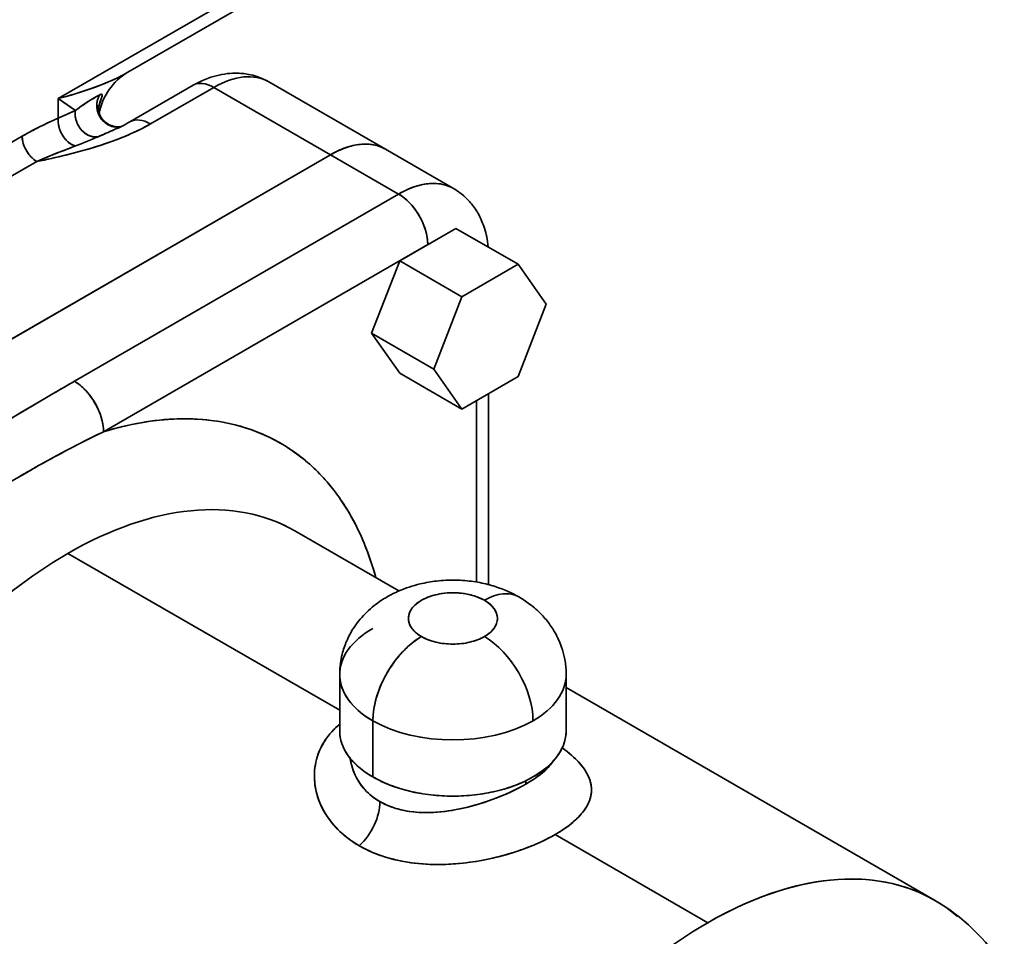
# Model space of a CAD drawing. Header units: inches. Extents: x 3748 to 4949, y 493 to 1838.
# Tile 25 of 27: x 4864 to 4936, y 1605 to 1672. Entities that reach past the tile are written whole.
import ezdxf

# ---------------------------------------------------------------- set-up
doc = ezdxf.new("R2010")
doc.units = ezdxf.units.IN
doc.header["$MEASUREMENT"] = 0

msp = doc.modelspace()

# ---------------------------------------------------------------- linework, layer by layer
at = {"color": 7, "lineweight": 35}
for p, q in [((4909.278, 1690.417), (4866.851, 1665.923)), ((4866.851, 1665.923), (4909.278, 1690.417)), ((4908.656, 1689.044), (4871.922, 1667.836)), ((4827.048, 1641.717), (4864.228, 1663.184)), ((4827.048, 1641.717), (4864.228, 1663.184)), ((4827.253, 1627.547), (4886.65, 1661.84)), ((4886.65, 1661.84), (4827.253, 1627.547)), ((4886.65, 1661.84), (4827.253, 1627.547)), ((4886.65, 1661.84), (4827.253, 1627.547)), ((4865.289, 1661.346), (4828.108, 1639.88)), ((4865.289, 1661.346), (4828.108, 1639.88)), ((4868.025, 1645.371), (4891.6, 1658.982)), ((4868.025, 1645.371), (4891.6, 1658.982)), ((4893.721, 1655.308), (4870.147, 1641.697)), ((4870.147, 1641.697), (4893.721, 1655.308)), ((4887.315, 1621.448), (4867.558, 1632.854)), ((4867.558, 1632.854), (4887.315, 1621.448)), ((4903.783, 1623.101), (4930.571, 1607.635))]:
    msp.add_line(p, q, dxfattribs=at)
at = {"color": 7, "lineweight": 35, "ltscale": 0.132844}
for p, q in [((4872.063, 1664.231), (4876.665, 1666.888)), ((4878.165, 1666.739), (4873.563, 1664.082)), ((4878.165, 1666.739), (4873.563, 1664.082))]:
    msp.add_line(p, q, dxfattribs=at)
at = {"color": 7, "lineweight": 35, "ltscale": 0.244951}
for p, q in [((4878.165, 1666.739), (4886.65, 1661.84)), ((4886.65, 1661.84), (4878.165, 1666.739)), ((4882.165, 1667.135), (4890.65, 1662.236))]:
    msp.add_line(p, q, dxfattribs=at)
at = {"color": 7, "lineweight": 35, "ltscale": 0.037934}
msp.add_line((4866.851, 1665.923), (4868.098, 1665.058), dxfattribs=at)
at = {"color": 7, "lineweight": 35, "ltscale": 0.020006}
msp.add_line((4867.509, 1665.467), (4866.851, 1665.923), dxfattribs=at)
at = {"color": 7, "lineweight": 35, "ltscale": 0.035477}
for p, q in [((4866.851, 1665.923), (4866.851, 1664.503)), ((4866.851, 1664.503), (4866.851, 1665.923))]:
    msp.add_line(p, q, dxfattribs=at)
at = {"color": 7, "lineweight": 35, "ltscale": 0.006197}
msp.add_line((4869.462, 1665.968), (4869.676, 1666.092), dxfattribs=at)
at = {"color": 7, "lineweight": 35, "ltscale": 0.017932}
msp.add_line((4868.098, 1665.058), (4867.509, 1665.467), dxfattribs=at)
at = {"color": 7, "lineweight": 35, "ltscale": 0.003082}
msp.add_line((4870.905, 1663.648), (4870.792, 1663.599), dxfattribs=at)
at = {"color": 7, "lineweight": 35, "ltscale": 0.142886}
for p, q in [((4890.65, 1662.236), (4895.6, 1659.378)), ((4891.6, 1658.982), (4886.65, 1661.84)), ((4886.65, 1661.84), (4891.6, 1658.982))]:
    msp.add_line(p, q, dxfattribs=at)
at = {"color": 7, "lineweight": 35, "ltscale": 0.117852}
msp.add_line((4895.763, 1656.487), (4891.68, 1654.13), dxfattribs=at)
msp.add_line((4895.763, 1656.487), (4891.68, 1654.13), dxfattribs=at)
at = {"color": 7, "lineweight": 35, "ltscale": 0.130637}
for p, q in [((4895.763, 1656.487), (4900.288, 1653.874)), ((4900.288, 1653.874), (4895.763, 1656.487))]:
    msp.add_line(p, q, dxfattribs=at)
at = {"color": 7, "lineweight": 35, "ltscale": 0.141078}
for p, q in [((4891.68, 1654.13), (4889.639, 1648.869)), ((4891.68, 1654.13), (4889.639, 1648.869)), ((4900.288, 1645.709), (4902.329, 1650.97)), ((4902.329, 1650.97), (4900.288, 1645.709))]:
    msp.add_line(p, q, dxfattribs=at)
at = {"color": 7, "lineweight": 35, "ltscale": 0.130639}
for p, q in [((4891.68, 1654.13), (4896.206, 1651.517)), ((4896.206, 1651.517), (4891.68, 1654.13))]:
    msp.add_line(p, q, dxfattribs=at)
at = {"color": 7, "lineweight": 35, "ltscale": 0.117849}
for p, q in [((4900.288, 1653.874), (4896.206, 1651.517)), ((4896.206, 1651.517), (4900.288, 1653.874)), ((4896.206, 1643.352), (4900.288, 1645.709)), ((4900.288, 1645.709), (4896.206, 1643.352))]:
    msp.add_line(p, q, dxfattribs=at)
at = {"color": 7, "lineweight": 35, "ltscale": 0.088741}
for p, q in [((4902.329, 1650.97), (4900.288, 1653.874)), ((4900.288, 1653.874), (4902.329, 1650.97))]:
    msp.add_line(p, q, dxfattribs=at)
at = {"color": 7, "lineweight": 35, "ltscale": 0.141079}
for p, q in [((4896.206, 1651.517), (4894.164, 1646.256)), ((4894.164, 1646.256), (4896.206, 1651.517))]:
    msp.add_line(p, q, dxfattribs=at)
at = {"color": 7, "lineweight": 35, "ltscale": 0.13064}
for p, q in [((4894.164, 1646.256), (4889.639, 1648.869)), ((4889.639, 1648.869), (4894.164, 1646.256)), ((4891.68, 1645.965), (4896.206, 1643.352)), ((4896.206, 1643.352), (4891.68, 1645.965))]:
    msp.add_line(p, q, dxfattribs=at)
at = {"color": 7, "lineweight": 35, "ltscale": 0.08874}
for p, q in [((4889.639, 1648.869), (4891.68, 1645.965)), ((4889.639, 1648.869), (4891.68, 1645.965)), ((4894.164, 1646.256), (4896.206, 1643.352)), ((4896.206, 1643.352), (4894.164, 1646.256))]:
    msp.add_line(p, q, dxfattribs=at)
at = {"color": 7, "lineweight": 35, "ltscale": 0.044023}
msp.add_line((4864.971, 1643.58), (4866.488, 1644.474), dxfattribs=at)
at = {"color": 7, "lineweight": 35, "ltscale": 0.347057}
msp.add_line((4898.135, 1644.466), (4898.135, 1630.584), dxfattribs=at)
at = {"color": 7, "lineweight": 35, "ltscale": 0.32972}
for p, q in [((4897.257, 1630.77), (4897.257, 1643.959)), ((4897.257, 1643.959), (4897.257, 1630.77))]:
    msp.add_line(p, q, dxfattribs=at)
at = {"color": 7, "lineweight": 35, "ltscale": 0.043811}
msp.add_line((4863.461, 1642.691), (4864.971, 1643.58), dxfattribs=at)
at = {"color": 7, "lineweight": 35, "ltscale": 0.218293}
msp.add_line((4884.058, 1634.489), (4891.62, 1630.123), dxfattribs=at)
at = {"color": 7, "lineweight": 35, "ltscale": 0.102061}
for p, q in [((4887.315, 1619.96), (4887.315, 1624.043)), ((4903.783, 1619.96), (4903.783, 1624.043)), ((4889.727, 1616.599), (4889.727, 1620.681)), ((4889.727, 1620.681), (4889.727, 1616.599))]:
    msp.add_line(p, q, dxfattribs=at)
at = {"color": 7, "lineweight": 35, "ltscale": 0.006068}
msp.add_line((4900.852, 1616.325), (4900.852, 1616.082), dxfattribs=at)
at = {"color": 7, "lineweight": 35, "ltscale": 0.006052}
msp.add_line((4900.852, 1616.324), (4900.852, 1616.082), dxfattribs=at)
at = {"color": 7, "lineweight": 35, "ltscale": 0.32038}
for p, q in [((4914.072, 1606), (4902.973, 1612.408)), ((4902.973, 1612.408), (4914.072, 1606))]:
    msp.add_line(p, q, dxfattribs=at)
at = {"color": 7, "lineweight": 35}
for points in [[(4871.921, 1667.835), (4871.797, 1667.764), (4871.671, 1667.695), (4871.415, 1667.56), (4871.154, 1667.431), (4870.888, 1667.305), (4870.618, 1667.184), (4870.447, 1667.111), (4870.275, 1667.039), (4869.925, 1666.899), (4869.569, 1666.764), (4869.278, 1666.659), (4868.984, 1666.557), (4868.688, 1666.458), (4868.464, 1666.386), (4868.239, 1666.316), (4867.784, 1666.18), (4867.321, 1666.049), (4866.851, 1665.923)], [(4876.665, 1666.888), (4876.855, 1666.994), (4877.051, 1667.096), (4877.252, 1667.193), (4877.459, 1667.284), (4877.581, 1667.335), (4877.705, 1667.383), (4877.831, 1667.43), (4877.959, 1667.473), (4878.15, 1667.533), (4878.344, 1667.587), (4878.542, 1667.635), (4878.743, 1667.677), (4878.935, 1667.709), (4879.13, 1667.735), (4879.327, 1667.755), (4879.525, 1667.767), (4879.66, 1667.771), (4879.795, 1667.771), (4879.907, 1667.769), (4880.02, 1667.764), (4880.133, 1667.757), (4880.246, 1667.747), (4880.359, 1667.734), (4880.472, 1667.719), (4880.584, 1667.702), (4880.697, 1667.681), (4880.849, 1667.649), (4881, 1667.613), (4881.15, 1667.571), (4881.298, 1667.524), (4881.481, 1667.459), (4881.658, 1667.388), (4881.831, 1667.311), (4882, 1667.226), (4882.165, 1667.135)], [(4869.868, 1666.193), (4869.796, 1666.157), (4869.722, 1666.117), (4869.591, 1666.043), (4869.456, 1665.964), (4869.233, 1665.829), (4869.002, 1665.685), (4868.765, 1665.529), (4868.531, 1665.37), (4868.306, 1665.211), (4868.098, 1665.058)], [(4871.421, 1663.885), (4871.328, 1663.867), (4871.233, 1663.855), (4871.137, 1663.851), (4871.041, 1663.854), (4870.945, 1663.864), (4870.85, 1663.881), (4870.756, 1663.904), (4870.662, 1663.935), (4870.57, 1663.973), (4870.481, 1664.017), (4870.394, 1664.067), (4870.311, 1664.123), (4870.232, 1664.184), (4870.157, 1664.251), (4870.081, 1664.328), (4870.011, 1664.41), (4869.946, 1664.497), (4869.887, 1664.588), (4869.835, 1664.683), (4869.789, 1664.782), (4869.749, 1664.883), (4869.717, 1664.986), (4869.691, 1665.092), (4869.672, 1665.199), (4869.661, 1665.301), (4869.657, 1665.404), (4869.659, 1665.507), (4869.668, 1665.609), (4869.684, 1665.71), (4869.706, 1665.809), (4869.735, 1665.907), (4869.773, 1666.006), (4869.817, 1666.102), (4869.868, 1666.193)], [(4871.424, 1663.886), (4871.33, 1663.867), (4871.234, 1663.856), (4871.138, 1663.851), (4871.042, 1663.854), (4870.946, 1663.864), (4870.851, 1663.88), (4870.757, 1663.904), (4870.663, 1663.935), (4870.571, 1663.972), (4870.481, 1664.016), (4870.395, 1664.067), (4870.312, 1664.123), (4870.232, 1664.184), (4870.157, 1664.251), (4870.085, 1664.324), (4870.017, 1664.402), (4869.955, 1664.485), (4869.898, 1664.571), (4869.847, 1664.66), (4869.801, 1664.753), (4869.762, 1664.849), (4869.728, 1664.947), (4869.701, 1665.048), (4869.68, 1665.149), (4869.666, 1665.252), (4869.658, 1665.356), (4869.657, 1665.459), (4869.663, 1665.562), (4869.675, 1665.658), (4869.693, 1665.752), (4869.716, 1665.845), (4869.746, 1665.936), (4869.781, 1666.025), (4869.822, 1666.111), (4869.868, 1666.193)], [(4869.868, 1666.193), (4869.905, 1666.21), (4869.938, 1666.223), (4869.969, 1666.231), (4869.989, 1666.234), (4870.007, 1666.232), (4870.024, 1666.226), (4870.036, 1666.213), (4870.042, 1666.194), (4870.044, 1666.167), (4870.041, 1666.134), (4870.035, 1666.103), (4870.016, 1666.031), (4870.003, 1665.988), (4869.972, 1665.895), (4869.921, 1665.746), (4869.869, 1665.587), (4869.818, 1665.422), (4869.771, 1665.25)], [(4869.868, 1666.193), (4869.905, 1666.21), (4869.937, 1666.223), (4869.962, 1666.23), (4869.984, 1666.233), (4869.998, 1666.234), (4870.01, 1666.232), (4870.023, 1666.226), (4870.033, 1666.216), (4870.04, 1666.203), (4870.044, 1666.186)], [(4871.431, 1663.893), (4871.351, 1663.88), (4871.264, 1663.873), (4871.173, 1663.871), (4871.079, 1663.875), (4870.984, 1663.886), (4870.889, 1663.904), (4870.793, 1663.929), (4870.746, 1663.944), (4870.691, 1663.964), (4870.621, 1663.992), (4870.564, 1664.019), (4870.473, 1664.069), (4870.388, 1664.123), (4870.307, 1664.183), (4870.231, 1664.248), (4870.161, 1664.317), (4870.094, 1664.393), (4870.032, 1664.473), (4869.976, 1664.557), (4869.927, 1664.644), (4869.884, 1664.734), (4869.848, 1664.826), (4869.819, 1664.919), (4869.796, 1665.013), (4869.781, 1665.105), (4869.772, 1665.195), (4869.769, 1665.28), (4869.772, 1665.359), (4869.778, 1665.42), (4869.783, 1665.453)], [(4866.851, 1664.503), (4866.583, 1664.383), (4866.315, 1664.259), (4866.057, 1664.138), (4865.799, 1664.014), (4865.405, 1663.819), (4865.011, 1663.615), (4864.814, 1663.51), (4864.617, 1663.403), (4864.422, 1663.294), (4864.228, 1663.184)], [(4866.851, 1664.503), (4866.845, 1664.402), (4866.846, 1664.299), (4866.852, 1664.194), (4866.864, 1664.089), (4866.883, 1663.983), (4866.902, 1663.895), (4866.925, 1663.808), (4866.952, 1663.721), (4866.974, 1663.657), (4866.999, 1663.593), (4867.025, 1663.529), (4867.053, 1663.467), (4867.108, 1663.357), (4867.168, 1663.25), (4867.234, 1663.147), (4867.305, 1663.048), (4867.381, 1662.955), (4867.462, 1662.867), (4867.546, 1662.786), (4867.59, 1662.748), (4867.635, 1662.712), (4867.68, 1662.678), (4867.726, 1662.647), (4867.802, 1662.6), (4867.88, 1662.559), (4867.96, 1662.526), (4868.039, 1662.499), (4868.119, 1662.48)], [(4868.119, 1662.48), (4868.061, 1662.493), (4868.002, 1662.51), (4867.944, 1662.532), (4867.901, 1662.55), (4867.858, 1662.57), (4867.774, 1662.617), (4867.691, 1662.671), (4867.611, 1662.731), (4867.534, 1662.797), (4867.45, 1662.878), (4867.371, 1662.966), (4867.296, 1663.061), (4867.225, 1663.16), (4867.16, 1663.264), (4867.1, 1663.372), (4867.046, 1663.482), (4866.998, 1663.595), (4866.956, 1663.709), (4866.921, 1663.822), (4866.892, 1663.936), (4866.87, 1664.051), (4866.855, 1664.165), (4866.846, 1664.28), (4866.845, 1664.393), (4866.847, 1664.448), (4866.851, 1664.503)], [(4868.098, 1665.058), (4867.906, 1664.972), (4867.502, 1664.79), (4867.073, 1664.599), (4866.851, 1664.503)], [(4866.851, 1664.503), (4867.16, 1664.638), (4867.357, 1664.725), (4867.725, 1664.89), (4868.098, 1665.058)], [(4868.098, 1665.058), (4868.091, 1665.004), (4868.086, 1664.95), (4868.082, 1664.84), (4868.085, 1664.729), (4868.096, 1664.619), (4868.114, 1664.508), (4868.139, 1664.398), (4868.171, 1664.289), (4868.21, 1664.183), (4868.256, 1664.076), (4868.309, 1663.973), (4868.368, 1663.874), (4868.432, 1663.778), (4868.503, 1663.687), (4868.578, 1663.602), (4868.659, 1663.521), (4868.744, 1663.447), (4868.831, 1663.382), (4868.921, 1663.323), (4869.015, 1663.271), (4869.062, 1663.248), (4869.11, 1663.227), (4869.189, 1663.197), (4869.268, 1663.173), (4869.348, 1663.154), (4869.428, 1663.14), (4869.508, 1663.133), (4869.588, 1663.131), (4869.668, 1663.136), (4869.746, 1663.146)], [(4869.746, 1663.146), (4869.67, 1663.136), (4869.593, 1663.131), (4869.515, 1663.133), (4869.437, 1663.139), (4869.359, 1663.152), (4869.311, 1663.162), (4869.263, 1663.174), (4869.214, 1663.188), (4869.166, 1663.205), (4869.072, 1663.243), (4868.98, 1663.289), (4868.933, 1663.316), (4868.886, 1663.344), (4868.796, 1663.407), (4868.71, 1663.476), (4868.627, 1663.552), (4868.55, 1663.633), (4868.477, 1663.719), (4868.41, 1663.81), (4868.348, 1663.905), (4868.292, 1664.006), (4868.241, 1664.11), (4868.197, 1664.217), (4868.16, 1664.326), (4868.129, 1664.437), (4868.106, 1664.55), (4868.091, 1664.663), (4868.083, 1664.776), (4868.083, 1664.871), (4868.088, 1664.965), (4868.098, 1665.058)], [(4865.289, 1661.346), (4865.929, 1661.479), (4866.249, 1661.548), (4866.569, 1661.619), (4867.049, 1661.729), (4867.527, 1661.845), (4868.006, 1661.967), (4868.483, 1662.094), (4868.959, 1662.228), (4869.433, 1662.369), (4869.671, 1662.443), (4869.91, 1662.519), (4870.142, 1662.596), (4870.374, 1662.675), (4870.789, 1662.821), (4870.994, 1662.897), (4871.2, 1662.975), (4871.472, 1663.082), (4871.742, 1663.193), (4872.01, 1663.307), (4872.329, 1663.449), (4872.644, 1663.598), (4872.801, 1663.674), (4872.956, 1663.752), (4873.16, 1663.859), (4873.363, 1663.969), (4873.563, 1664.082)], [(4873.563, 1664.082), (4873.339, 1663.956), (4873.107, 1663.831), (4872.868, 1663.708), (4872.621, 1663.586), (4872.453, 1663.506), (4872.281, 1663.427), (4872.107, 1663.349), (4871.929, 1663.271), (4871.747, 1663.195), (4871.563, 1663.119), (4871.184, 1662.969), (4870.792, 1662.822), (4870.387, 1662.679), (4869.969, 1662.539), (4869.538, 1662.402)], [(4864.228, 1663.184), (4864.232, 1663.081), (4864.243, 1662.977), (4864.26, 1662.872), (4864.283, 1662.766), (4864.311, 1662.66), (4864.332, 1662.595), (4864.355, 1662.53), (4864.38, 1662.464), (4864.408, 1662.399), (4864.468, 1662.271), (4864.535, 1662.145), (4864.572, 1662.083), (4864.611, 1662.021), (4864.65, 1661.962), (4864.691, 1661.904), (4864.749, 1661.829), (4864.809, 1661.756), (4864.872, 1661.686), (4864.95, 1661.606), (4865.032, 1661.532), (4865.115, 1661.463), (4865.201, 1661.401), (4865.289, 1661.346)], [(4868.119, 1662.48), (4867.527, 1662.254), (4867.237, 1662.142), (4866.811, 1661.975), (4866.498, 1661.851), (4866.192, 1661.727), (4865.731, 1661.536), (4865.289, 1661.346)], [(4865.289, 1661.346), (4865.757, 1661.547), (4866.228, 1661.742), (4866.543, 1661.869), (4866.858, 1661.994), (4867.278, 1662.158), (4867.559, 1662.266), (4868.119, 1662.48)], [(4890.65, 1662.236), (4890.529, 1662.302), (4890.404, 1662.362), (4890.276, 1662.415), (4890.146, 1662.462), (4890.012, 1662.502), (4889.875, 1662.536), (4889.736, 1662.564), (4889.595, 1662.585), (4889.486, 1662.597), (4889.376, 1662.606), (4889.265, 1662.61), (4889.181, 1662.611), (4889.098, 1662.61), (4889.011, 1662.607), (4888.925, 1662.602), (4888.753, 1662.586), (4888.579, 1662.562), (4888.404, 1662.531), (4888.274, 1662.503), (4888.144, 1662.471), (4888.014, 1662.435), (4887.916, 1662.406), (4887.819, 1662.374), (4887.623, 1662.305), (4887.427, 1662.227), (4887.232, 1662.141), (4887.037, 1662.048), (4886.843, 1661.948), (4886.65, 1661.84)], [(4891.6, 1658.982), (4891.706, 1659.043), (4891.813, 1659.101), (4891.956, 1659.175), (4892.1, 1659.245), (4892.244, 1659.312), (4892.407, 1659.382), (4892.571, 1659.446), (4892.734, 1659.505), (4892.898, 1659.558), (4893.086, 1659.611), (4893.273, 1659.656), (4893.366, 1659.676), (4893.459, 1659.693), (4893.608, 1659.716), (4893.755, 1659.734), (4893.902, 1659.746), (4894.048, 1659.753), (4894.193, 1659.753), (4894.344, 1659.747), (4894.494, 1659.734), (4894.642, 1659.714), (4894.788, 1659.687), (4894.931, 1659.653), (4895.071, 1659.612), (4895.208, 1659.564), (4895.342, 1659.509), (4895.473, 1659.447), (4895.6, 1659.378)], [(4891.6, 1658.982), (4891.798, 1659.093), (4891.998, 1659.196), (4892.199, 1659.291), (4892.4, 1659.379), (4892.501, 1659.419), (4892.603, 1659.458), (4892.703, 1659.494), (4892.803, 1659.528), (4892.979, 1659.582), (4893.155, 1659.629), (4893.33, 1659.668), (4893.504, 1659.701), (4893.677, 1659.725), (4893.849, 1659.743), (4894.019, 1659.752), (4894.103, 1659.753), (4894.187, 1659.753), (4894.34, 1659.747), (4894.491, 1659.734), (4894.64, 1659.714), (4894.786, 1659.687), (4894.93, 1659.653), (4895.071, 1659.612), (4895.208, 1659.564), (4895.342, 1659.509), (4895.473, 1659.447), (4895.6, 1659.378)], [(4895.6, 1659.378), (4895.69, 1659.325), (4895.779, 1659.269), (4895.867, 1659.212), (4895.953, 1659.152), (4896.039, 1659.091), (4896.122, 1659.028), (4896.205, 1658.962), (4896.347, 1658.843), (4896.421, 1658.776), (4896.493, 1658.709), (4896.563, 1658.641), (4896.632, 1658.571), (4896.765, 1658.427), (4896.83, 1658.354), (4896.896, 1658.274), (4896.976, 1658.174), (4897.051, 1658.074), (4897.124, 1657.974), (4897.194, 1657.871), (4897.261, 1657.767), (4897.325, 1657.662), (4897.387, 1657.555), (4897.447, 1657.446), (4897.505, 1657.333), (4897.561, 1657.22), (4897.613, 1657.105), (4897.663, 1656.99), (4897.71, 1656.873), (4897.755, 1656.756), (4897.796, 1656.638), (4897.843, 1656.497), (4897.889, 1656.342), (4897.931, 1656.187), (4897.968, 1656.032), (4898.004, 1655.866), (4898.036, 1655.696), (4898.063, 1655.525), (4898.086, 1655.349), (4898.108, 1655.132)], [(4893.721, 1655.308), (4893.718, 1655.435), (4893.71, 1655.564), (4893.697, 1655.695), (4893.678, 1655.826), (4893.663, 1655.913), (4893.646, 1656), (4893.626, 1656.089), (4893.604, 1656.179), (4893.555, 1656.355), (4893.498, 1656.531), (4893.434, 1656.706), (4893.362, 1656.879), (4893.284, 1657.05), (4893.199, 1657.219), (4893.109, 1657.384), (4893.01, 1657.548), (4892.906, 1657.709), (4892.796, 1657.865), (4892.681, 1658.016), (4892.56, 1658.162), (4892.435, 1658.302), (4892.371, 1658.37), (4892.305, 1658.436), (4892.216, 1658.521), (4892.125, 1658.603), (4892.033, 1658.681), (4891.927, 1658.764), (4891.82, 1658.842), (4891.71, 1658.915), (4891.6, 1658.982)], [(4868.025, 1645.371), (4867.205, 1644.895), (4866.661, 1644.576), (4865.58, 1643.939), (4864.146, 1643.093), (4863.429, 1642.672), (4862.35, 1642.044), (4861.537, 1641.575), (4860.721, 1641.107), (4859.354, 1640.331), (4858.255, 1639.71), (4857.154, 1639.087), (4856.603, 1638.774), (4855.778, 1638.3)], [(4870.147, 1641.697), (4870.144, 1641.825), (4870.135, 1641.954), (4870.122, 1642.085), (4870.103, 1642.216), (4870.088, 1642.303), (4870.071, 1642.391), (4870.051, 1642.48), (4870.029, 1642.569), (4869.98, 1642.745), (4869.923, 1642.921), (4869.859, 1643.096), (4869.787, 1643.268), (4869.709, 1643.439), (4869.625, 1643.607), (4869.534, 1643.772), (4869.436, 1643.936), (4869.332, 1644.097), (4869.223, 1644.253), (4869.108, 1644.404), (4868.987, 1644.55), (4868.862, 1644.69), (4868.797, 1644.757), (4868.732, 1644.823), (4868.643, 1644.909), (4868.552, 1644.99), (4868.46, 1645.069), (4868.354, 1645.152), (4868.246, 1645.231), (4868.136, 1645.304), (4868.025, 1645.371)], [(4870.147, 1641.697), (4870.562, 1641.821), (4870.975, 1641.935), (4871.385, 1642.042), (4871.794, 1642.139), (4871.998, 1642.185), (4872.201, 1642.228), (4872.539, 1642.295), (4872.874, 1642.357), (4873.209, 1642.412), (4873.542, 1642.462), (4873.874, 1642.505), (4874.204, 1642.543)], [(4874.204, 1642.543), (4874.559, 1642.577), (4874.912, 1642.603), (4875.263, 1642.623), (4875.611, 1642.635), (4875.956, 1642.64), (4876.299, 1642.638), (4876.639, 1642.63), (4876.977, 1642.614), (4877.313, 1642.59), (4877.646, 1642.56), (4877.976, 1642.523)], [(4857.899, 1634.626), (4858.504, 1635.031), (4859.111, 1635.429), (4859.721, 1635.823), (4860.333, 1636.211), (4860.878, 1636.552), (4861.424, 1636.889), (4861.971, 1637.222), (4862.382, 1637.47), (4862.793, 1637.715), (4863.615, 1638.199), (4864.437, 1638.674), (4864.849, 1638.908), (4865.26, 1639.141), (4865.878, 1639.484), (4866.495, 1639.823), (4867.113, 1640.156), (4867.732, 1640.483), (4868.334, 1640.796), (4868.937, 1641.102), (4869.541, 1641.403), (4870.147, 1641.697)], [(4900.335, 1629.693), (4900.156, 1629.793), (4899.968, 1629.892), (4899.774, 1629.988), (4899.574, 1630.081), (4899.355, 1630.176), (4899.117, 1630.271), (4898.869, 1630.361), (4898.613, 1630.446), (4898.482, 1630.487), (4898.349, 1630.526), (4898.214, 1630.563), (4898.077, 1630.599), (4897.937, 1630.633), (4897.795, 1630.666), (4897.651, 1630.697), (4897.505, 1630.726), (4897.356, 1630.753), (4897.203, 1630.779), (4897.048, 1630.802), (4896.891, 1630.824), (4896.731, 1630.843), (4896.573, 1630.86), (4896.413, 1630.874), (4896.251, 1630.886), (4896.087, 1630.896), (4895.918, 1630.903), (4895.747, 1630.908), (4895.574, 1630.91), (4895.399, 1630.909), (4895.223, 1630.905), (4895.044, 1630.898), (4894.863, 1630.887), (4894.681, 1630.874), (4894.524, 1630.86), (4894.367, 1630.843), (4894.219, 1630.825), (4894.07, 1630.805), (4893.92, 1630.783), (4893.769, 1630.758), (4893.618, 1630.731), (4893.466, 1630.701), (4893.314, 1630.668), (4893.161, 1630.633), (4892.962, 1630.584), (4892.763, 1630.53), (4892.563, 1630.471), (4892.363, 1630.407), (4892.163, 1630.338), (4891.964, 1630.264), (4891.766, 1630.185), (4891.569, 1630.101), (4891.387, 1630.018), (4891.206, 1629.931), (4891.027, 1629.839), (4890.85, 1629.743), (4890.735, 1629.677), (4890.621, 1629.61), (4890.509, 1629.54), (4890.397, 1629.469), (4890.287, 1629.396), (4890.178, 1629.321), (4890.07, 1629.243), (4889.964, 1629.164), (4889.822, 1629.055), (4889.683, 1628.941), (4889.547, 1628.825), (4889.414, 1628.705), (4889.285, 1628.583), (4889.16, 1628.458), (4889.038, 1628.33), (4888.92, 1628.2), (4888.806, 1628.068), (4888.696, 1627.933), (4888.59, 1627.796), (4888.488, 1627.657), (4888.409, 1627.543), (4888.332, 1627.427), (4888.258, 1627.312), (4888.187, 1627.194), (4888.119, 1627.077), (4888.053, 1626.958), (4887.991, 1626.839), (4887.932, 1626.719), (4887.877, 1626.602), (4887.824, 1626.485), (4887.775, 1626.367), (4887.728, 1626.249), (4887.684, 1626.132), (4887.642, 1626.013), (4887.604, 1625.896), (4887.567, 1625.777), (4887.529, 1625.642), (4887.494, 1625.508), (4887.457, 1625.35), (4887.425, 1625.193), (4887.397, 1625.038), (4887.373, 1624.883), (4887.347, 1624.669), (4887.329, 1624.457), (4887.319, 1624.248), (4887.315, 1624.042)], [(4903.783, 1624.043), (4903.781, 1624.164), (4903.778, 1624.286), (4903.771, 1624.408), (4903.763, 1624.531), (4903.752, 1624.654), (4903.738, 1624.777), (4903.722, 1624.9), (4903.703, 1625.024), (4903.681, 1625.147), (4903.657, 1625.27), (4903.614, 1625.464), (4903.565, 1625.658), (4903.508, 1625.85), (4903.446, 1626.041), (4903.398, 1626.175), (4903.347, 1626.308), (4903.292, 1626.44), (4903.235, 1626.571), (4903.175, 1626.7), (4903.112, 1626.829), (4903.046, 1626.955), (4902.977, 1627.081), (4902.893, 1627.224), (4902.806, 1627.365), (4902.741, 1627.466), (4902.674, 1627.564), (4902.606, 1627.662), (4902.536, 1627.758), (4902.465, 1627.852), (4902.392, 1627.945), (4902.318, 1628.036), (4902.242, 1628.126), (4902.164, 1628.216), (4902.084, 1628.304), (4902.004, 1628.39), (4901.84, 1628.556), (4901.672, 1628.716), (4901.587, 1628.793), (4901.473, 1628.892), (4901.358, 1628.988), (4901.243, 1629.08), (4901.127, 1629.17), (4900.93, 1629.313), (4900.732, 1629.448), (4900.534, 1629.575), (4900.335, 1629.693)], [(4893.262, 1626.805), (4893.11, 1626.714), (4892.959, 1626.615), (4892.808, 1626.509), (4892.659, 1626.396), (4892.51, 1626.277), (4892.363, 1626.152), (4892.277, 1626.074), (4892.191, 1625.995), (4892.105, 1625.912), (4892.02, 1625.828), (4891.854, 1625.654), (4891.692, 1625.474), (4891.536, 1625.288), (4891.455, 1625.188), (4891.376, 1625.087), (4891.298, 1624.983), (4891.222, 1624.878), (4891.074, 1624.666), (4890.934, 1624.45), (4890.8, 1624.231), (4890.674, 1624.009), (4890.555, 1623.785), (4890.444, 1623.56), (4890.341, 1623.335), (4890.246, 1623.11), (4890.159, 1622.887), (4890.08, 1622.665), (4890.01, 1622.445), (4889.954, 1622.251), (4889.904, 1622.06), (4889.861, 1621.872), (4889.824, 1621.688), (4889.793, 1621.509), (4889.777, 1621.398), (4889.763, 1621.29), (4889.752, 1621.183), (4889.743, 1621.079), (4889.731, 1620.876), (4889.727, 1620.681)], [(4888.743, 1611.593), (4888.633, 1611.658), (4888.524, 1611.724), (4888.38, 1611.815), (4888.24, 1611.909), (4888.101, 1612.005), (4887.939, 1612.125), (4887.78, 1612.248), (4887.626, 1612.374), (4887.476, 1612.505), (4887.33, 1612.639), (4887.176, 1612.79), (4887.027, 1612.945), (4886.884, 1613.104), (4886.747, 1613.267), (4886.616, 1613.433), (4886.491, 1613.604), (4886.373, 1613.778), (4886.262, 1613.955), (4886.155, 1614.138), (4886.056, 1614.325), (4885.964, 1614.514), (4885.879, 1614.706), (4885.84, 1614.803), (4885.803, 1614.9), (4885.756, 1615.031), (4885.712, 1615.163), (4885.672, 1615.295), (4885.625, 1615.473), (4885.584, 1615.652), (4885.549, 1615.832), (4885.521, 1616.013), (4885.5, 1616.194), (4885.486, 1616.376), (4885.478, 1616.558), (4885.477, 1616.74), (4885.483, 1616.922), (4885.497, 1617.111), (4885.518, 1617.3), (4885.547, 1617.487), (4885.584, 1617.674), (4885.628, 1617.859), (4885.68, 1618.042), (4885.739, 1618.224), (4885.806, 1618.403), (4885.881, 1618.579), (4885.963, 1618.753), (4886.052, 1618.924), (4886.148, 1619.092), (4886.252, 1619.256), (4886.363, 1619.417), (4886.48, 1619.574), (4886.604, 1619.727), (4886.734, 1619.875), (4886.87, 1620.019), (4887.013, 1620.159), (4887.161, 1620.294), (4887.315, 1620.424)], [(4902.973, 1612.408), (4903.103, 1612.483), (4903.23, 1612.561), (4903.352, 1612.636), (4903.471, 1612.713), (4903.649, 1612.832), (4903.822, 1612.954), (4903.989, 1613.079), (4904.15, 1613.206), (4904.239, 1613.279), (4904.326, 1613.354), (4904.439, 1613.454), (4904.548, 1613.556), (4904.652, 1613.659), (4904.771, 1613.784), (4904.884, 1613.912), (4904.99, 1614.04), (4905.088, 1614.17), (4905.179, 1614.302), (4905.264, 1614.438), (4905.303, 1614.507), (4905.34, 1614.576), (4905.375, 1614.644), (4905.407, 1614.713), (4905.454, 1614.824), (4905.496, 1614.936), (4905.532, 1615.048), (4905.562, 1615.161), (4905.585, 1615.274), (4905.604, 1615.397), (4905.616, 1615.521), (4905.621, 1615.646), (4905.618, 1615.77), (4905.608, 1615.894), (4905.591, 1616.018), (4905.567, 1616.142), (4905.536, 1616.265), (4905.497, 1616.39), (4905.452, 1616.514), (4905.4, 1616.637), (4905.341, 1616.76), (4905.276, 1616.881), (4905.217, 1616.982), (4905.154, 1617.083), (4905.087, 1617.182), (4905.034, 1617.256), (4904.979, 1617.33), (4904.877, 1617.459), (4904.77, 1617.586), (4904.656, 1617.711), (4904.537, 1617.835), (4904.455, 1617.917), (4904.37, 1617.999), (4904.194, 1618.16), (4904.029, 1618.302), (4903.857, 1618.443), (4903.679, 1618.581), (4903.496, 1618.717)], [(4888.086, 1617.951), (4888.114, 1617.772), (4888.15, 1617.595), (4888.194, 1617.419), (4888.245, 1617.245), (4888.303, 1617.073), (4888.369, 1616.905), (4888.442, 1616.739), (4888.522, 1616.576), (4888.61, 1616.416), (4888.704, 1616.261), (4888.806, 1616.109), (4888.914, 1615.961), (4889.028, 1615.818), (4889.15, 1615.679), (4889.277, 1615.545), (4889.401, 1615.426), (4889.53, 1615.31), (4889.664, 1615.199), (4889.802, 1615.093), (4889.946, 1614.992), (4890.094, 1614.895), (4890.245, 1614.804)], [(4903.851, 1618.446), (4903.956, 1618.362), (4904.058, 1618.277), (4904.19, 1618.163), (4904.317, 1618.048), (4904.44, 1617.932), (4904.571, 1617.8), (4904.697, 1617.667), (4904.815, 1617.532), (4904.927, 1617.397)], [(4902.779, 1617.686), (4902.711, 1617.586), (4902.636, 1617.487), (4902.554, 1617.388), (4902.465, 1617.289), (4902.404, 1617.225), (4902.34, 1617.161), (4902.27, 1617.094), (4902.197, 1617.027), (4902.058, 1616.906), (4901.909, 1616.786), (4901.753, 1616.667), (4901.589, 1616.549), (4901.477, 1616.472), (4901.363, 1616.395), (4901.242, 1616.318), (4901.12, 1616.241), (4900.869, 1616.091), (4900.852, 1616.082)], [(4904.927, 1617.397), (4905.034, 1617.257), (4905.132, 1617.117), (4905.222, 1616.975), (4905.264, 1616.904), (4905.304, 1616.831), (4905.341, 1616.761), (4905.376, 1616.691), (4905.429, 1616.571), (4905.476, 1616.451), (4905.517, 1616.33), (4905.551, 1616.208), (4905.579, 1616.086), (4905.599, 1615.963)], [(4900.852, 1616.082), (4900.58, 1615.929), (4900.298, 1615.78), (4900.008, 1615.635), (4899.711, 1615.494), (4899.407, 1615.357), (4899.097, 1615.225), (4898.783, 1615.098), (4898.463, 1614.976), (4898.14, 1614.86), (4897.814, 1614.749), (4897.471, 1614.641), (4897.125, 1614.54), (4896.951, 1614.492), (4896.776, 1614.446), (4896.543, 1614.387), (4896.31, 1614.333), (4896.075, 1614.282), (4895.782, 1614.223), (4895.488, 1614.171), (4895.194, 1614.126), (4894.9, 1614.088), (4894.608, 1614.056), (4894.315, 1614.033), (4894.034, 1614.017), (4893.754, 1614.009), (4893.615, 1614.008), (4893.476, 1614.009), (4893.269, 1614.014), (4893.062, 1614.024), (4892.858, 1614.039), (4892.655, 1614.058), (4892.425, 1614.087), (4892.197, 1614.123), (4891.973, 1614.165), (4891.752, 1614.214), (4891.534, 1614.271), (4891.426, 1614.302), (4891.32, 1614.334), (4891.214, 1614.369), (4891.11, 1614.405), (4890.93, 1614.474), (4890.753, 1614.548), (4890.579, 1614.627), (4890.41, 1614.713), (4890.245, 1614.804)], [(4905.599, 1615.963), (4905.614, 1615.837), (4905.621, 1615.711), (4905.62, 1615.586), (4905.613, 1615.462), (4905.598, 1615.338), (4905.576, 1615.214), (4905.546, 1615.091), (4905.51, 1614.969), (4905.472, 1614.865), (4905.43, 1614.761), (4905.383, 1614.657), (4905.33, 1614.554), (4905.292, 1614.486), (4905.252, 1614.418), (4905.166, 1614.282), (4905.071, 1614.147)], [(4892.697, 1614.054), (4892.906, 1614.035), (4893.131, 1614.021), (4893.369, 1614.013), (4893.618, 1614.01), (4893.877, 1614.014), (4894.143, 1614.025), (4894.415, 1614.042), (4894.692, 1614.066), (4894.974, 1614.097), (4895.259, 1614.136), (4895.547, 1614.181)], [(4905.071, 1614.147), (4904.979, 1614.026), (4904.881, 1613.907), (4904.777, 1613.789), (4904.668, 1613.673), (4904.566, 1613.572), (4904.46, 1613.471), (4904.35, 1613.372), (4904.265, 1613.299), (4904.178, 1613.226), (4904.015, 1613.097), (4903.846, 1612.97), (4903.67, 1612.846), (4903.488, 1612.723), (4903.363, 1612.643), (4903.237, 1612.564), (4903.106, 1612.485), (4902.973, 1612.408)], [(4888.743, 1611.593), (4888.965, 1611.469), (4889.193, 1611.351), (4889.425, 1611.24), (4889.66, 1611.134), (4889.9, 1611.035), (4890.144, 1610.942), (4890.391, 1610.855), (4890.641, 1610.774), (4890.833, 1610.716), (4891.027, 1610.662), (4891.223, 1610.611), (4891.371, 1610.575), (4891.519, 1610.541), (4891.818, 1610.479), (4892.119, 1610.424), (4892.423, 1610.376), (4892.729, 1610.336), (4893.01, 1610.305), (4893.292, 1610.28), (4893.575, 1610.26), (4893.859, 1610.246), (4894.144, 1610.238), (4894.321, 1610.235), (4894.499, 1610.235), (4894.679, 1610.236), (4894.859, 1610.24), (4895.218, 1610.252), (4895.577, 1610.273), (4895.935, 1610.301), (4896.294, 1610.336), (4896.652, 1610.379), (4897.009, 1610.428), (4897.364, 1610.485), (4897.742, 1610.552), (4898.118, 1610.627), (4898.492, 1610.709), (4898.863, 1610.799), (4899.232, 1610.896), (4899.597, 1611), (4899.959, 1611.11), (4900.317, 1611.228), (4900.497, 1611.29), (4900.675, 1611.354), (4900.848, 1611.418), (4901.02, 1611.483), (4901.249, 1611.574), (4901.476, 1611.668), (4901.7, 1611.765), (4901.965, 1611.885), (4902.225, 1612.01), (4902.48, 1612.138), (4902.73, 1612.271), (4902.973, 1612.408)], [(4895.771, 1610.287), (4895.401, 1610.262), (4895.217, 1610.252), (4895.033, 1610.244), (4894.789, 1610.237), (4894.544, 1610.234), (4894.301, 1610.235), (4893.997, 1610.241), (4893.694, 1610.253), (4893.392, 1610.272), (4893.091, 1610.297), (4892.792, 1610.328), (4892.493, 1610.366)]]:
    msp.add_lwpolyline(points, dxfattribs=at)
for centre, radius, start, end in [((4863.267, 1683.941), 18.297, 288.85299, 295.92628), ((4874.103, 1664.094), 4.331, 120.2511, 169.91324), ((4866.1, 1677.958), 11.677, 296.26171, 299.90711), ((4859.359, 1695.035), 30.061, 284.43137, 289.06872), ((4877.181, 1652.942), 15.141, 120.65003, 122.73201), ((4871.777, 1662.36), 4.283, 116.46888, 119.37546), ((4862.806, 1668.293), 7.556, 340.51297, 342.56607), ((4869.571, 1666.195), 0.473, 339.48557, 358.90805), ((4876.124, 1654.407), 13.336, 124.76264, 127.00057), ((4877.428, 1652.522), 15.629, 122.66447, 124.75073), ((4876.605, 1663.451), 7.066, 160.83022, 165.30985), ((4880.85, 1633.02), 34.455, 113.97143, 116.3713), ((4877.035, 1640.826), 25.767, 116.48169, 118.12984), ((4866.006, 1674.849), 12.225, 293.62315, 299.70045), ((4876.126, 1642.55), 23.818, 118.15708, 119.96893), ((4854.395, 1698.296), 38.355, 290.9664, 293.59211), ((4854.416, 1698.247), 38.302, 290.96371, 293.59301), ((4821.793, 1775.511), 122.169, 293.11099, 293.70381), ((4811.856, 1798.552), 147.261, 293.14803, 293.59152), ((4858.769, 1697.419), 36.636, 283.65221, 287.09532), ((4889.907, 1656.273), 6.449, 109.45823, 120.32744), ((4889.906, 1656.274), 6.448, 109.49616, 120.32134), ((4889.305, 1657.997), 4.622, 96.07956, 109.6005), ((4889.302, 1658.009), 4.61, 96.00476, 109.55748), ((4889.174, 1659.241), 3.37, 79.41527, 96.11508), ((4889.173, 1659.248), 3.364, 79.30722, 96.0369), ((4889.281, 1659.851), 2.75, 60.13755, 79.26783), ((4889.28, 1659.85), 2.752, 60.09855, 79.15747), ((4855.026, 1712.727), 52.396, 281.29609, 283.67839), ((4978.981, 1453.557), 221.594, 120.0473, 120.5075), ((4876.34, 1628.936), 13.684, 68.57709, 83.13413), ((4904.265, 1570.831), 78.652, 115.70791, 118.19216), ((4876.678, 1629.873), 12.688, 53.62454, 68.45415), ((4917.766, 1545.527), 107.333, 118.16332, 120.03004), ((4876.246, 1629.326), 13.385, 39.80878, 53.52259), ((4874.54, 1627.916), 15.6, 27.89074, 39.77346), ((4871.227, 1626.168), 19.347, 17.22071, 27.87629), ((4868.225, 1625.144), 22.518, 15.31466, 17.4497), ((4894.489, 1627.275), 2.493, 119.46214, 133.59543), ((4895.048, 1626.31), 3.608, 108.62757, 119.66677), ((4895.404, 1625.295), 4.684, 99.79629, 108.7912), ((4895.535, 1624.601), 5.39, 92.18432, 99.91047), ((4895.549, 1624.424), 5.568, 85.29277, 92.26079), ((4895.578, 1624.715), 5.276, 78.80351, 85.3425), ((4895.693, 1625.284), 4.695, 72.51494, 78.8346), ((4896.016, 1626.24), 3.685, 60.42231, 72.84281), ((4896.545, 1627.181), 2.606, 49.49615, 60.32134), ((4893.501, 1628.105), 1.188, 151.69209, 172.91965), ((4893.901, 1627.885), 1.645, 133.44975, 151.55055), ((4897.027, 1627.739), 1.868, 36.07956, 49.6005), ((4897.436, 1628.037), 1.362, 19.41527, 36.11508), ((4893.401, 1628.125), 1.086, 173.29649, 194.06768), ((4897.671, 1628.122), 1.112, 0.13755, 19.26783), ((4897.671, 1628.128), 1.112, 340.73217, 359.86245), ((4893.571, 1628.171), 1.262, 194.23267, 211.2288), ((4893.901, 1628.369), 1.648, 211.15761, 223.86934), ((4894.444, 1628.914), 2.417, 224.25364, 240.72804), ((4897.027, 1628.511), 1.868, 310.3995, 323.92044), ((4897.436, 1628.214), 1.362, 323.88492, 340.58473), ((4894.997, 1629.837), 3.493, 240.22017, 249.12263), ((4895.321, 1630.669), 4.387, 249.04121, 256.68825), ((4895.776, 1630.669), 4.387, 283.31176, 290.9588), ((4896.1, 1629.837), 3.493, 290.87737, 299.77983), ((4896.545, 1629.07), 2.606, 299.67866, 310.50385), ((4895.495, 1631.377), 5.116, 256.62331, 263.52523), ((4895.546, 1631.783), 5.525, 263.46994, 270.0261), ((4895.551, 1631.783), 5.525, 269.97391, 276.53006), ((4895.603, 1631.377), 5.116, 276.47477, 283.37669), ((4890.615, 1616.367), 5.231, 129.10365, 137.70914), ((4890.316, 1616.588), 4.861, 137.25995, 156.58632), ((4890.146, 1619.967), 2.831, 180.13754, 199.26782), ((4900.952, 1619.967), 2.831, 340.73217, 359.86245), ((4890.744, 1620.186), 3.468, 199.41527, 216.11507), ((4900.353, 1620.186), 3.468, 323.88492, 340.58473), ((4897.483, 1610.458), 10.216, 51.43819, 53.94298), ((4890.143, 1616.677), 4.667, 156.7399, 185.64433), ((4891.786, 1620.942), 4.757, 216.07957, 229.6005), ((4892.274, 1618.522), 4.226, 187.76912, 209.95809), ((4899.312, 1620.942), 4.757, 310.3995, 323.92044), ((4893.013, 1622.365), 6.636, 229.49615, 240.32134), ((4898.085, 1622.365), 6.636, 299.67866, 310.50385), ((4900.409, 1619.249), 2.84, 317.00352, 326.57467), ((4894.144, 1624.319), 8.895, 240.22017, 249.12263), ((4896.953, 1624.319), 8.895, 290.87737, 299.77983), ((4894.97, 1626.439), 11.17, 249.04121, 256.68825), ((4896.128, 1626.439), 11.17, 283.31176, 290.9588), ((4895.411, 1628.24), 13.025, 256.6233, 263.52523), ((4895.542, 1629.275), 14.068, 263.46994, 270.0261), ((4895.555, 1629.275), 14.068, 269.97391, 276.53006), ((4895.686, 1628.24), 13.025, 276.47477, 283.37669), ((4892.838, 1629.832), 15.884, 279.82023, 290.49441), ((4891.89, 1617.452), 6.629, 215.2628, 228.24027), ((4891.695, 1617.153), 6.277, 227.75147, 234.46783), ((4895.144, 1626.363), 16.002, 293.11687, 299.29486), ((4896.046, 1623.644), 14.09, 235.40637, 238.78127), ((4895.442, 1623.732), 13.864, 241.10658, 245.05879), ((4894.689, 1627.781), 17.485, 286.48106, 292.66317), ((4893.23, 1619.399), 9.004, 246.19675, 252.29113), ((4894.068, 1621.931), 11.671, 252.15351, 262.24827), ((4894.279, 1628.906), 18.679, 274.58054, 286.70807)]:
    msp.add_arc(centre, radius, start, end, dxfattribs=at)
for centre, major_axis, ratio, start_param, end_param in [((4878.165, 1660.207), (-4, -6.928), 0.57735, 3.141593, 3.926991), ((4878.165, 1660.207), (-4, -6.928), 0.57735, 3.141593, 3.926991), ((4878.165, 1664.29), (1.5, -2.598), 0.57735, 2.356194, 3.141593), ((4878.165, 1664.29), (1.5, -2.598), 0.57735, 2.356194, 3.141593), ((4873.563, 1661.633), (1.5, -2.598), 0.57735, 2.356194, 3.141593), ((4873.56, 1661.642), (1.498, -2.588), 0.578217, 2.354226, 3.14104), ((4865.289, 1662.571), (0.75, -1.299), 0.57735, 3.926991, 5.497787), ((4886.65, 1655.308), (-4, -6.928), 0.57735, 3.141593, 3.926991), ((4891.6, 1656.533), (1.5, -2.598), 0.57735, 0.785398, 2.356194), ((4868.025, 1642.922), (1.5, -2.598), 0.57735, 0.785398, 2.356194), ((4864.023, 1607.951), (-19, -32.909), 0.57735, 2.856194, 3.697069), ((4867.558, 1605.91), (-16.5, -28.579), 0.57735, 3.141633, 3.926991), ((4867.558, 1605.91), (-16.5, -28.579), 0.57735, 3.141615, 3.926991), ((4864.023, 1607.951), (-19, -32.909), 0.57735, 2.6228, 2.856194), ((4867.558, 1605.91), (-16.5, -28.579), 0.57735, 3.926991, 4.426991), ((4867.558, 1605.91), (-16.5, -28.579), 0.57735, 3.926991, 4.426991), ((4895.549, 1628.125), (3.234, 0), 0.57735, 0.785398, 3.926991), ((4897.835, 1625.363), (-2.5, -4.33), 0.57735, 3.141593, 3.926991), ((4897.836, 1625.363), (-2.5, -4.33), 0.577402, 3.141568, 3.926987), ((4895.549, 1628.125), (3.234, 0), 0.57735, 5.497787, 7.068583), ((4895.549, 1624.043), (8.234, 0), 0.57735, 2.356194, 3.926991), ((4893.262, 1622.722), (-2.5, -4.33), 0.57735, 3.926991, 5.497787), ((4895.549, 1628.125), (3.234, 0), 0.57735, 3.926991, 5.497787), ((4897.835, 1622.722), (2.5, -4.33), 0.57735, 0.785398, 2.356194), ((4897.835, 1622.722), (2.5, -4.33), 0.57735, 0.785398, 2.356194), ((4895.549, 1624.043), (8.234, 0), 0.57735, 2.845901, 3.926991), ((4895.549, 1624.043), (8.234, 0), 0.57735, 5.497787, 6.283185), ((4895.549, 1624.043), (8.234, 0), 0.57735, 5.497787, 6.283185), ((4895.549, 1624.043), (8.234, 0), 0.57735, 3.926991, 5.497787), ((4895.549, 1624.043), (8.234, 0), 0.57735, 3.926991, 5.497787), ((4895.549, 1619.96), (8.234, 0), 0.57735, 3.141593, 3.926991), ((4895.549, 1619.96), (8.234, 0), 0.57735, 3.926991, 6.283185), ((4804.808, 1614.458), (98.271, 4.187), 0.115733, 6.064877, 6.168216), ((4905.393, 1619.492), (19.828, 3.748), 0.503265, 3.094557, 3.36523), ((4896.799, 1620.685), (8.333, 3.995), 0.660863, 3.193064, 3.557959), ((4880.616, 1619.79), (22.629, -0.702), 0.309741, 5.626068, 5.828675), ((4888.124, 1613.579), (-1.5, -2.598), 0.577356, 1.081376, 2.356191), ((4888.124, 1613.579), (-1.5, -2.598), 0.577356, 1.081376, 2.356191), ((4894.455, 1619.014), (6.239, 1.757), 0.750418, 3.783163, 4.224797), ((4914.072, 1579.055), (-16.5, -28.579), 0.57735, 3.034991, 3.926991), ((4914.072, 1579.055), (-16.5, -28.579), 0.57735, 3.141633, 3.926991), ((4916.717, 1583.967), (-14.01, -23.576), 0.723321, 2.79937, 3.150661), ((4914.072, 1579.055), (-16.5, -28.579), 0.57735, 3.926991, 4.426991), ((4914.072, 1579.055), (-16.5, -28.579), 0.57735, 3.926991, 4.426991)]:
    msp.add_ellipse(centre, major_axis=major_axis, ratio=ratio, start_param=start_param, end_param=end_param, dxfattribs=at)

doc.saveas('drawing.dxf')
